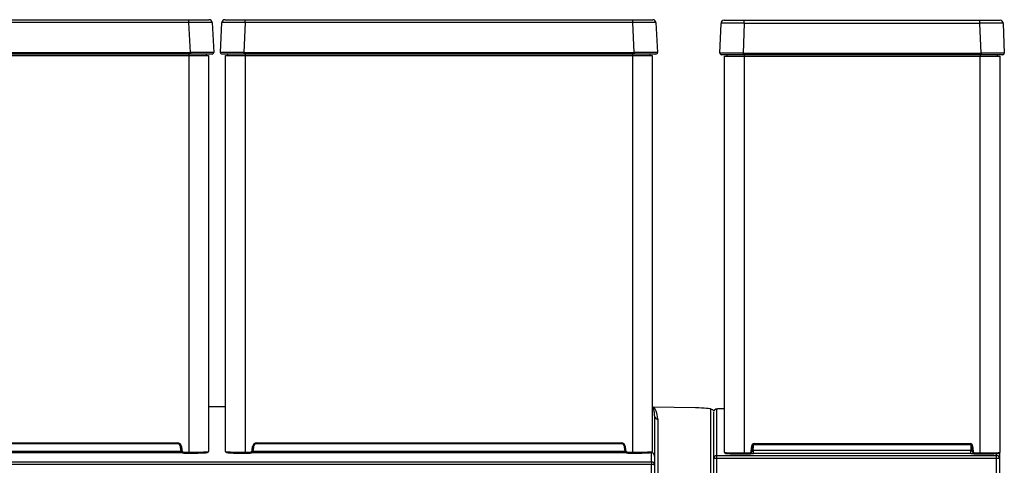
# Model space of a CAD drawing. Header units: millimetres. Extents: x 21 to 270, y 0 to 189.
# Tile 12 of 39: x 45 to 76, y 175 to 189. Entities that reach past the tile are written whole.
import ezdxf

# ---------------------------------------------------------------- set-up
doc = ezdxf.new("R2010")
doc.units = ezdxf.units.MM
doc.layers.add('134.125_BW4_CTM-', color=7, linetype='Continuous')
doc.layers.add('Standard', color=7, linetype='Continuous')

# ---------------------------------------------------------------- blocks, each defined once
blk = doc.blocks.new('SE1')
at = {"layer": '134.125_BW4_CTM-', "color": 7, "linetype": 'Continuous'}
for p, q in [((2.769, 64.554), (15.165, 64.554)), ((15.165, 64.459), (2.769, 64.459)), ((15.165, 64.554), (15.809, 64.554)), ((15.165, 64.459), (15.165, 64.554)), ((15.215, 63.507), (15.165, 64.459)), ((15.909, 64.459), (15.959, 63.507)), ((16.175, 63.507), (16.225, 64.459)), ((16.325, 64.554), (16.969, 64.554)), ((16.969, 64.459), (16.919, 63.507)), ((16.969, 64.554), (29.365, 64.554)), ((16.969, 64.459), (16.969, 64.554)), ((29.365, 64.459), (16.969, 64.459)), ((29.365, 64.554), (30.009, 64.554)), ((29.365, 64.459), (29.365, 64.554)), ((29.415, 63.507), (29.365, 64.459)), ((30.109, 64.459), (30.159, 63.507)), ((32.158, 63.485), (32.191, 64.437)), ((32.291, 64.534), (32.936, 64.534)), ((32.936, 64.437), (32.902, 63.485)), ((32.936, 64.534), (40.476, 64.534)), ((32.936, 64.437), (32.936, 64.534)), ((40.476, 64.437), (32.936, 64.437)), ((40.476, 64.534), (41.121, 64.534)), ((40.476, 64.437), (40.476, 64.534)), ((40.51, 63.485), (40.476, 64.437)), ((41.207, 64.437), (41.21, 64.443)), ((41.221, 64.437), (41.254, 63.485)), ((2.719, 63.507), (15.215, 63.507)), ((15.215, 63.454), (2.719, 63.454)), ((2.762, 63.404), (15.172, 63.404)), ((15.172, 63.404), (15.172, 63.454)), ((15.172, 50.712), (15.172, 63.404)), ((15.172, 63.404), (15.792, 63.404)), ((15.215, 63.507), (15.215, 63.454)), ((15.909, 63.454), (15.215, 63.454)), ((15.717, 63.454), (15.717, 63.404)), ((15.792, 63.404), (15.792, 50.733)), ((16.919, 63.454), (16.225, 63.454)), ((16.342, 50.733), (16.342, 63.404)), ((16.342, 63.404), (16.962, 63.404)), ((16.417, 63.404), (16.417, 63.454)), ((16.919, 63.507), (29.415, 63.507)), ((16.919, 63.507), (16.919, 63.454)), ((29.415, 63.454), (16.919, 63.454)), ((16.962, 63.454), (16.962, 63.404)), ((16.962, 63.404), (16.962, 50.712)), ((16.962, 63.404), (29.372, 63.404)), ((29.372, 63.404), (29.372, 63.454)), ((29.372, 50.712), (29.372, 63.404)), ((29.372, 63.404), (29.992, 63.404)), ((29.415, 63.507), (29.415, 63.454)), ((30.109, 63.454), (29.415, 63.454)), ((29.917, 63.454), (29.917, 63.404)), ((29.992, 63.404), (29.992, 50.733)), ((32.902, 63.434), (32.208, 63.434)), ((32.306, 63.384), (32.926, 63.384)), ((32.306, 50.706), (32.306, 63.384)), ((32.381, 63.434), (32.381, 63.384)), ((32.902, 63.485), (40.51, 63.485)), ((32.902, 63.485), (32.902, 63.434)), ((40.51, 63.434), (32.902, 63.434)), ((32.926, 63.384), (32.926, 50.686)), ((32.926, 63.384), (40.486, 63.384)), ((32.931, 63.434), (32.931, 63.384)), ((40.481, 63.434), (40.481, 63.384)), ((40.486, 50.686), (40.486, 63.384)), ((40.486, 63.384), (41.106, 63.384)), ((40.51, 63.485), (40.51, 63.434)), ((41.204, 63.434), (40.51, 63.434)), ((41.031, 63.434), (41.031, 63.384)), ((41.106, 63.384), (41.106, 50.706)), ((16.342, 52.167), (15.792, 52.167)), ((16.342, 52.167), (15.792, 52.167)), ((31.377, 52.131), (30.009, 52.157)), ((31.376, 52.131), (30.01, 52.156)), ((31.868, 49.123), (31.868, 52.087)), ((31.956, 50.507), (31.956, 51.988)), ((32.056, 50.607), (32.056, 52.088)), ((30.066, 51.87), (30.066, 50.587)), ((30.164, 51.77), (30.164, 49.151)), ((3.016, 50.742), (14.918, 50.742)), ((3.134, 51.012), (14.8, 51.012)), ((14.8, 50.982), (3.134, 50.982)), ((14.8, 51.012), (14.8, 50.982)), ((14.929, 50.893), (14.899, 50.891)), ((14.91, 50.773), (14.899, 50.891)), ((14.94, 50.776), (14.91, 50.773)), ((14.929, 50.893), (14.94, 50.776)), ((16.342, 50.733), (16.345, 50.733)), ((17.194, 50.776), (17.205, 50.893)), ((17.194, 50.776), (17.224, 50.773)), ((17.205, 50.893), (17.235, 50.891)), ((17.216, 50.742), (29.118, 50.742)), ((17.235, 50.891), (17.224, 50.773)), ((17.334, 51.012), (17.334, 50.982)), ((17.334, 51.012), (29, 51.012)), ((29, 50.982), (17.334, 50.982)), ((29, 51.012), (29, 50.982)), ((29.129, 50.893), (29.099, 50.891)), ((29.11, 50.773), (29.099, 50.891)), ((29.14, 50.776), (29.11, 50.773)), ((29.129, 50.893), (29.14, 50.776)), ((33.158, 50.749), (33.172, 50.912)), ((33.158, 50.749), (33.188, 50.747)), ((33.172, 50.912), (33.202, 50.909)), ((33.202, 50.909), (33.188, 50.747)), ((40.187, 50.762), (33.225, 50.762)), ((33.226, 50.665), (33.226, 50.762)), ((33.252, 50.985), (40.16, 50.985)), ((33.252, 50.985), (33.252, 50.955)), ((33.252, 50.955), (40.16, 50.955)), ((40.16, 50.955), (40.16, 50.985)), ((40.186, 50.665), (40.186, 50.762)), ((40.24, 50.912), (40.21, 50.909)), ((40.224, 50.747), (40.21, 50.909)), ((40.254, 50.749), (40.224, 50.747)), ((40.24, 50.912), (40.254, 50.749)), ((14.945, 50.693), (2.987, 50.693)), ((15.009, 50.712), (15.009, 50.682)), ((15.009, 50.712), (15.172, 50.712)), ((15.009, 50.682), (15.172, 50.682)), ((15.172, 50.712), (15.172, 50.682)), ((16.962, 50.712), (17.125, 50.712)), ((16.962, 50.712), (16.962, 50.682)), ((16.962, 50.682), (17.125, 50.682)), ((17.125, 50.712), (17.125, 50.682)), ((29.145, 50.693), (17.187, 50.693)), ((29.209, 50.712), (29.209, 50.682)), ((29.209, 50.712), (29.372, 50.712)), ((29.209, 50.682), (29.372, 50.682)), ((29.372, 50.712), (29.372, 50.682)), ((29.966, 50.69), (29.758, 50.695)), ((29.966, 50.4), (29.966, 50.69)), ((29.974, 50.689), (29.974, 50.705)), ((30.066, 50.587), (30.066, 50.3)), ((31.956, 48.48), (31.956, 50.507)), ((32.056, 50.507), (31.956, 50.507)), ((32.056, 50.607), (41.006, 50.607)), ((32.056, 50.507), (32.056, 50.607)), ((41.006, 50.507), (32.056, 50.507)), ((32.056, 48.48), (32.056, 50.507)), ((32.926, 50.686), (33.088, 50.686)), ((32.926, 50.686), (32.926, 50.656)), ((32.926, 50.656), (33.088, 50.656)), ((33.088, 50.686), (33.088, 50.656)), ((40.186, 50.665), (33.226, 50.665)), ((40.324, 50.686), (40.486, 50.686)), ((40.324, 50.686), (40.324, 50.656)), ((40.324, 50.656), (40.486, 50.656)), ((40.486, 50.686), (40.486, 50.656)), ((41.006, 50.607), (41.006, 50.676)), ((41.006, 50.507), (41.006, 50.607)), ((41.106, 50.507), (41.006, 50.507)), ((41.006, 48.48), (41.006, 50.507)), ((41.106, 50.507), (41.106, 50.706)), ((41.106, 48.48), (41.106, 50.507)), ((2.166, 50.4), (29.966, 50.4)), ((29.966, 50.312), (2.166, 50.312)), ((29.966, 50.4), (29.966, 50.312)), ((29.966, 31.752), (29.966, 50.312)), ((30.066, 50.3), (30.066, 31.74))]:
    blk.add_line(p, q, dxfattribs=at)
for centre, radius, start, end in [((15.809, 64.454), 0.1, 3, 90), ((16.325, 64.454), 0.1, 90, 177), ((30.009, 64.454), 0.1, 3, 90), ((32.291, 64.434), 0.1, 90, 178), ((32.23, 64.46), 0.034, 158.1588, 222.4486), ((41.121, 64.434), 0.1, 2, 90), ((41.187, 64.461), 0.0283, 321.4886, 24.8803), ((15.909, 63.504), 0.05, 270, 3), ((16.225, 63.504), 0.05, 177, 270), ((30.109, 63.504), 0.05, 270, 3), ((32.208, 63.484), 0.05, 178, 270), ((41.204, 63.484), 0.05, 270, 2), ((14.8, 50.882), 0.1, 4.9752, 89.9697), ((15.009, 50.782), 0.1, 185.0137, 269.9749), ((15.32, 55.486), 4.776, 268.2249, 275.6722), ((16.813, 55.466), 4.756, 264.3506, 271.7907), ((17.125, 50.782), 0.1, 270.0251, 354.9863), ((17.334, 50.882), 0.1, 90.0301, 175.025), ((29, 50.882), 0.1, 4.9752, 89.9697), ((29.209, 50.782), 0.1, 185.0137, 269.9749), ((29.52, 55.486), 4.776, 268.2249, 275.6722), ((33.225, 62.978), 12.216, 269.8165, 270.001), ((40.197, 61.285), 10.523, 269.9472, 270.1754), ((16.815, 54.823), 4.144, 263.8828, 272.0371)]:
    blk.add_arc(centre, radius, start, end, dxfattribs=at)
for centre, major_axis, ratio, start_param, end_param in [((15.164, 64.454), (0.746, 0.005), 0.007001, 0.000318, 1.568375), ((16.97, 64.454), (-0.746, 0.005), 0.007001, 4.71481, 6.282868), ((29.364, 64.454), (0.746, 0.005), 0.007001, 0.000318, 1.568375), ((32.936, 64.434), (-0.745, 0.003), 0.004677, 4.713466, 6.283044), ((40.476, 64.434), (0.745, 0.003), 0.004677, 0.000141, 1.56972), ((15.213, 63.504), (0.746, 0.003), 0.003499, 0.000171, 1.568228), ((16.921, 63.504), (-0.746, 0.003), 0.003499, 4.714957, 6.283014), ((29.413, 63.504), (0.746, 0.003), 0.003499, 0.000171, 1.568228), ((32.903, 63.484), (-0.745, 0.002), 0.002338, 4.713531, 6.283109), ((40.509, 63.484), (0.745, 0.002), 0.002338, 0.000076, 1.569655), ((29.972, 52.067), (-0.0282, -0.0965), 0.935752, 2.944851, 3.233747), ((30.012, 52.256), (-0.0382, -0.0924), 0.982262, 0.18753, 0.381105), ((30.018, 52.256), (0.0173, 0.0985), 0.884404, 3.067153, 3.158461), ((29.97, 51.767), (0.002, 0.397), 0.488376, 4.724129, 6.086863), ((31.368, 52.096), (0.5, -0.009), 0.069778, 0.001224, 1.554567), ((31.375, 52.031), (-0.0019, -0.1), 0.016808, 3.141593, 3.211405), ((31.866, 51.988), (0.1, 0), 0.997564, 0.297511, 1.553343), ((32.056, 51.988), (0.1, 0), 0.999391, 1.570796, 2.826979), ((32.576, 52.088), (0.52, 0), 0.034899, 2.125475, 3.141593), ((30.166, 51.87), (-0.1, 0), 0.997564, 0, 1.553343), ((14.8, 50.882), (0, -0.13), 0.999362, 1.656085, 3.139561), ((15.009, 50.782), (0.0001, -0.07), 0.999362, 4.797678, 6.281154), ((15.762, 50.733), (0.03, 0), 0.999362, 4.712389, 6.283185), ((16.372, 50.733), (-0.03, 0), 0.999362, 0, 1.570796), ((17.125, 50.782), (-0.0001, -0.07), 0.999362, 0.002031, 1.485508), ((17.334, 50.882), (0, -0.13), 0.999362, 3.143624, 4.6271), ((29, 50.882), (0, -0.13), 0.999362, 1.656085, 3.139561), ((29.209, 50.782), (0.0001, -0.07), 0.999362, 4.797678, 6.281154), ((29.962, 50.733), (0.03, 0), 0.999362, 4.712389, 6.283185), ((33.088, 50.756), (0, 0.07), 0.999391, 3.141593, 4.625069), ((33.088, 50.756), (0, 0.1), 0.999756, 3.141593, 4.625069), ((33.252, 50.905), (0, 0.08), 0.999391, 0, 1.483477), ((33.252, 50.905), (0, 0.0501), 0.998661, 0, 1.483477), ((30.412, -114.9), (2.937, 195.602), 0.003118, -0.56056, -0.558771), ((40.16, 50.905), (0, 0.08), 0.999391, 4.799709, 6.283185), ((40.16, 50.905), (0, -0.0501), 0.998661, 1.658116, 3.141593), ((42.997, -114.893), (-2.933, 195.593), 0.003118, 0.558769, 0.560557), ((40.324, 50.756), (0, -0.1), 0.999756, 4.799709, 6.283185), ((40.324, 50.756), (0, 0.07), 0.999391, 1.658116, 3.141593), ((15.255, 50.703), (0.37, 0), 0.035729, -0.889529, -0.331681), ((29.455, 50.703), (0.371, 0), 0.035729, -0.889177, -0.615156), ((29.798, 50.74), (-0.0038, 0.0448), 0.943387, 2.261512, 3.033686), ((29.966, 50.59), (-0.0703, 0.073), 0.975252, 3.933528, 5.503899), ((32.056, 50.507), (-0.1, 0), 0.999391, 4.712389, 6.283185), ((32.926, 50.706), (-0.62, 0), 0.033231, 0, 1.570796), ((32.926, 50.676), (0.59, 0), 0.034921, 3.753503, 4.712389), ((33.228, 50.687), (-0.621, 0), 0.034899, 1.415464, 1.568287), ((40.184, 50.687), (0.621, 0), 0.034899, 4.714901, 4.867722), ((40.486, 50.706), (-0.62, 0), 0.033231, 1.570796, 3.141593), ((40.486, 50.676), (0.59, 0), 0.034921, 4.712389, 5.80196), ((41.006, 50.507), (-0.1, 0), 0.999391, 3.141593, 4.712389), ((29.966, 50.3), (0.1, 0), 0.999362, 0, 1.570796), ((29.966, 50.3), (-0.1, 0), 0.121869, 3.141593, 4.712389)]:
    blk.add_ellipse(centre, major_axis=major_axis, ratio=ratio, start_param=start_param, end_param=end_param, dxfattribs=at)
for points, knots in [([(30.065, 51.919), (30.065, 51.922), (30.064, 51.936), (30.062, 51.958), (30.058, 51.993), (30.051, 52.032), (30.042, 52.069), (30.033, 52.097), (30.025, 52.115), (30.017, 52.129), (30.011, 52.139), (30.006, 52.145), (30.002, 52.15), (29.997, 52.154), (29.993, 52.157), (29.991, 52.158)], [0, 0, 0, 0, 0.044966, 0.169785, 0.278103, 0.487815, 0.656686, 0.748676, 0.826945, 0.891492, 0.920407, 0.945714, 0.967414, 0.985508, 1, 1, 1, 1]), ([(32.309, 52.104), (32.298, 52.103), (32.252, 52.102), (32.179, 52.1), (32.104, 52.096), (32.062, 52.092), (32.039, 52.089), (32.017, 52.081), (31.995, 52.069), (31.973, 52.048), (31.963, 52.026), (31.96, 52.015), (31.959, 52.014)], [0, 0, 0, 0, 0.060285, 0.266638, 0.474494, 0.68757, 0.795156, 0.84227, 0.884856, 0.937299, 0.995807, 1, 1, 1, 1]), ([(30.066, 51.87), (30.066, 51.878), (30.066, 51.892), (30.065, 51.909), (30.065, 51.917), (30.065, 51.919)], [0, 0, 0, 0, 0.484041, 0.891225, 1, 1, 1, 1]), ([(15.172, 50.682), (15.232, 50.682), (15.324, 50.683), (15.474, 50.685), (15.607, 50.688), (15.695, 50.693), (15.743, 50.697), (15.778, 50.711), (15.785, 50.723), (15.789, 50.731)], [0, 0, 0, 0, 0.185446, 0.334712, 0.537146, 0.739556, 0.858149, 0.926032, 1, 1, 1, 1]), ([(16.345, 50.731), (16.345, 50.729), (16.346, 50.726), (16.348, 50.719), (16.356, 50.708), (16.382, 50.697), (16.413, 50.696), (16.48, 50.691), (16.553, 50.688), (16.648, 50.685), (16.79, 50.683), (16.895, 50.683), (16.962, 50.682)], [0, 0, 0, 0, 0.006684, 0.013979, 0.03067, 0.074762, 0.249344, 0.38617, 0.485521, 0.620936, 0.792398, 1, 1, 1, 1]), ([(29.372, 50.682), (29.432, 50.682), (29.524, 50.683), (29.674, 50.685), (29.807, 50.688), (29.895, 50.693), (29.943, 50.697), (29.978, 50.711), (29.985, 50.723), (29.989, 50.731)], [0, 0, 0, 0, 0.185446, 0.334712, 0.537146, 0.739556, 0.858149, 0.926032, 1, 1, 1, 1]), ([(32.306, 50.706), (32.307, 50.701), (32.308, 50.693), (32.315, 50.684), (32.322, 50.679), (32.329, 50.675), (32.341, 50.672), (32.365, 50.669), (32.403, 50.666), (32.436, 50.665), (32.444, 50.664)], [0, 0, 0, 0, 0.045989, 0.08339, 0.12171, 0.173647, 0.282228, 0.563237, 0.902359, 1, 1, 1, 1]), ([(41.008, 50.667), (41.024, 50.668), (41.058, 50.67), (41.073, 50.672), (41.091, 50.679), (41.101, 50.687), (41.106, 50.698), (41.106, 50.704), (41.106, 50.706)], [0, 0, 0, 0, 0.308375, 0.763716, 0.863675, 0.922816, 0.977226, 1, 1, 1, 1])]:
    blk.add_open_spline(points, degree=3, knots=knots, dxfattribs=at)

msp = doc.modelspace()

# ---------------------------------------------------------------- block references
at = {"layer": 'Standard', "color": 7}
msp.add_blockref('SE1', (35.064, 124.7859), dxfattribs=at)

doc.saveas('drawing.dxf')
